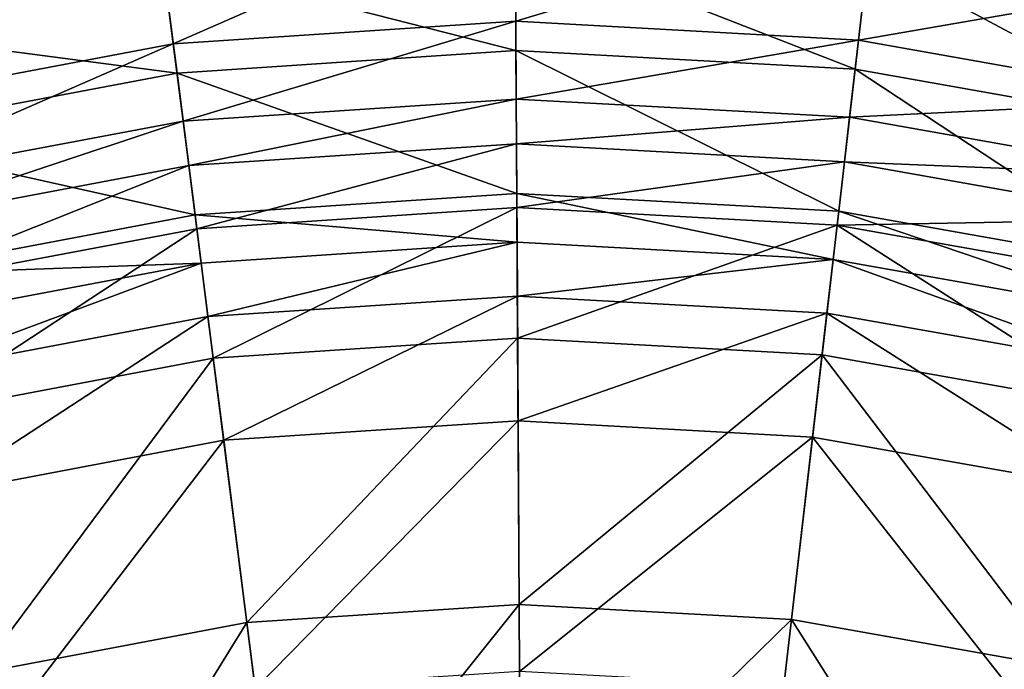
# Model space of a CAD drawing. Header units: millimetres. Extents: x -94 to 106, y 12 to 212.
# Tile 255 of 256: x -7 to 19, y 169 to 186. Entities that reach past the tile are written whole.
import ezdxf

# ---------------------------------------------------------------- set-up
doc = ezdxf.new("R2010")
doc.units = ezdxf.units.MM
doc.header["$LTSCALE"] = 25.4
doc.layers.get('0').update_dxf_attribs({"true_color": 0xff5454})

# ---------------------------------------------------------------- blocks, each defined once
blk = doc.blocks.new('AMALFI-M-9152-9153.STL')
at = {"color": 187, "true_color": 0x534582}
mesh = blk.add_polyface(dxfattribs=at)
corners = [(-3.45, 187.818, 88.558), (-13.234, 188.913, 73.405), (-3.815, 190.694, 73.405), (-12.525, 186.102, 88.558)]
mesh.append_faces([[corners[k] for k in face] for face in [(0, 1, 2), (1, 0, 3)]], dxfattribs={"vtx0": -1, "color": 187})
mesh = blk.add_polyface(dxfattribs=at)
corners = [(-3.172, 185.63, 108.266), (5.76, 189.553, 96.778), (-3.591, 188.935, 96.778), (5.778, 186.222, 108.266)]
mesh.append_faces([[corners[k] for k in face] for face in [(0, 1, 2), (1, 0, 3)]], dxfattribs={"vtx0": -1, "color": 187})
mesh = blk.add_polyface(dxfattribs=at)
corners = [(5.778, 186.222, 108.266), (15.117, 189.039, 96.778), (5.76, 189.553, 96.778), (14.734, 185.73, 108.266)]
mesh.append_faces([[corners[k] for k in face] for face in [(0, 1, 2), (1, 0, 3)]], dxfattribs={"vtx0": -1, "color": 187})
mesh = blk.add_polyface(dxfattribs=at)
corners = [(-11.985, 183.965, 108.266), (-3.591, 188.935, 96.778), (-12.8, 187.194, 96.778), (-3.172, 185.63, 108.266)]
mesh.append_faces([[corners[k] for k in face] for face in [(0, 1, 2), (1, 0, 3)]], dxfattribs={"vtx0": -1, "color": 187})
mesh = blk.add_polyface(dxfattribs=at)
corners = [(14.734, 185.73, 108.266), (24.345, 187.401, 96.778), (15.117, 189.039, 96.778), (23.566, 184.162, 108.266)]
mesh.append_faces([[corners[k] for k in face] for face in [(0, 1, 2), (1, 0, 3)]], dxfattribs={"vtx0": -1, "color": 187})
mesh = blk.add_polyface(dxfattribs=at)
corners = [(5.783, 185.454, 100.464), (-3.45, 187.818, 88.558), (5.766, 188.427, 88.558), (-3.075, 184.868, 100.464)]
mesh.append_faces([[corners[k] for k in face] for face in [(0, 1, 2), (1, 0, 3)]], dxfattribs={"vtx0": -1, "color": 187})
mesh = blk.add_polyface(dxfattribs=at)
corners = [(14.646, 184.967, 100.464), (5.766, 188.427, 88.558), (14.988, 187.92, 88.558), (5.783, 185.454, 100.464)]
mesh.append_faces([[corners[k] for k in face] for face in [(0, 1, 2), (1, 0, 3)]], dxfattribs={"vtx0": -1, "color": 187})
mesh = blk.add_polyface(dxfattribs=at)
corners = [(23.386, 183.415, 100.464), (14.988, 187.92, 88.558), (24.082, 186.306, 88.558), (14.646, 184.967, 100.464)]
mesh.append_faces([[corners[k] for k in face] for face in [(0, 1, 2), (1, 0, 3)]], dxfattribs={"vtx0": -1, "color": 187})
mesh = blk.add_polyface(dxfattribs=at)
corners = [(-3.075, 184.868, 100.464), (-12.525, 186.102, 88.558), (-3.45, 187.818, 88.558), (-11.797, 183.22, 100.464)]
mesh.append_faces([[corners[k] for k in face] for face in [(0, 1, 2), (1, 0, 3)]], dxfattribs={"vtx0": -1, "color": 187})
mesh = blk.add_polyface(dxfattribs=at)
corners = [(-2.915, 183.614, 114.138), (5.778, 186.222, 108.266), (-3.172, 185.63, 108.266), (5.79, 184.189, 114.138)]
mesh.append_faces([[corners[k] for k in face] for face in [(0, 1, 2), (1, 0, 3)]], dxfattribs={"vtx0": -1, "color": 187})
mesh = blk.add_polyface(dxfattribs=at)
corners = [(5.79, 184.189, 114.138), (14.734, 185.73, 108.266), (5.778, 186.222, 108.266), (14.501, 183.711, 114.138)]
mesh.append_faces([[corners[k] for k in face] for face in [(0, 1, 2), (1, 0, 3)]], dxfattribs={"vtx0": -1, "color": 187})
mesh = blk.add_polyface(dxfattribs=at)
corners = [(-11.488, 181.994, 114.138), (-3.172, 185.63, 108.266), (-11.985, 183.965, 108.266), (-2.915, 183.614, 114.138)]
mesh.append_faces([[corners[k] for k in face] for face in [(0, 1, 2), (1, 0, 3)]], dxfattribs={"vtx0": -1, "color": 187})
mesh = blk.add_polyface(dxfattribs=at)
corners = [(14.501, 183.711, 114.138), (23.566, 184.162, 108.266), (14.734, 185.73, 108.266), (23.09, 182.186, 114.138)]
mesh.append_faces([[corners[k] for k in face] for face in [(0, 1, 2), (1, 0, 3)]], dxfattribs={"vtx0": -1, "color": 187})
mesh = blk.add_polyface(dxfattribs=at)
corners = [(5.803, 181.716, 112.163), (-3.075, 184.868, 100.464), (5.783, 185.454, 100.464), (-2.604, 181.16, 112.163)]
mesh.append_faces([[corners[k] for k in face] for face in [(0, 1, 2), (1, 0, 3)]], dxfattribs={"vtx0": -1, "color": 187})
mesh = blk.add_polyface(dxfattribs=at)
corners = [(14.216, 181.254, 112.163), (5.783, 185.454, 100.464), (14.646, 184.967, 100.464), (5.803, 181.716, 112.163)]
mesh.append_faces([[corners[k] for k in face] for face in [(0, 1, 2), (1, 0, 3)]], dxfattribs={"vtx0": -1, "color": 187})
mesh = blk.add_polyface(dxfattribs=at)
corners = [(-2.604, 181.16, 112.163), (-11.797, 183.22, 100.464), (-3.075, 184.868, 100.464), (-10.882, 179.595, 112.163)]
mesh.append_faces([[corners[k] for k in face] for face in [(0, 1, 2), (1, 0, 3)]], dxfattribs={"vtx0": -1, "color": 187})
mesh = blk.add_polyface(dxfattribs=at)
corners = [(22.512, 179.781, 112.163), (14.646, 184.967, 100.464), (23.386, 183.415, 100.464), (14.216, 181.254, 112.163)]
mesh.append_faces([[corners[k] for k in face] for face in [(0, 1, 2), (1, 0, 3)]], dxfattribs={"vtx0": -1, "color": 187})
mesh = blk.add_polyface(dxfattribs=at)
corners = [(-2.768, 182.454, 116.654), (5.79, 184.189, 114.138), (-2.915, 183.614, 114.138), (5.796, 183.02, 116.654)]
mesh.append_faces([[corners[k] for k in face] for face in [(0, 1, 2), (1, 0, 3)]], dxfattribs={"vtx0": -1, "color": 187})
mesh = blk.add_polyface(dxfattribs=at)
corners = [(5.796, 183.02, 116.654), (14.501, 183.711, 114.138), (5.79, 184.189, 114.138), (14.366, 182.55, 116.654)]
mesh.append_faces([[corners[k] for k in face] for face in [(0, 1, 2), (1, 0, 3)]], dxfattribs={"vtx0": -1, "color": 187})
mesh = blk.add_polyface(dxfattribs=at)
corners = [(14.366, 182.55, 116.654), (23.09, 182.186, 114.138), (14.501, 183.711, 114.138), (22.817, 181.049, 116.654)]
mesh.append_faces([[corners[k] for k in face] for face in [(0, 1, 2), (1, 0, 3)]], dxfattribs={"vtx0": -1, "color": 187})
mesh = blk.add_polyface(dxfattribs=at)
corners = [(-11.201, 180.86, 116.654), (-2.915, 183.614, 114.138), (-11.488, 181.994, 114.138), (-2.768, 182.454, 116.654)]
mesh.append_faces([[corners[k] for k in face] for face in [(0, 1, 2), (1, 0, 3)]], dxfattribs={"vtx0": -1, "color": 187})
mesh = blk.add_polyface(dxfattribs=at)
corners = [(-2.557, 180.798, 118.488), (5.796, 183.02, 116.654), (-2.768, 182.454, 116.654), (5.805, 181.35, 118.488)]
mesh.append_faces([[corners[k] for k in face] for face in [(0, 1, 2), (1, 0, 3)]], dxfattribs={"vtx0": -1, "color": 187})
mesh = blk.add_polyface(dxfattribs=at)
corners = [(5.805, 181.35, 118.488), (14.366, 182.55, 116.654), (5.796, 183.02, 116.654), (14.174, 180.891, 118.488)]
mesh.append_faces([[corners[k] for k in face] for face in [(0, 1, 2), (1, 0, 3)]], dxfattribs={"vtx0": -1, "color": 187})
mesh = blk.add_polyface(dxfattribs=at)
corners = [(-10.793, 179.241, 118.488), (-2.768, 182.454, 116.654), (-11.201, 180.86, 116.654), (-2.557, 180.798, 118.488)]
mesh.append_faces([[corners[k] for k in face] for face in [(0, 1, 2), (1, 0, 3)]], dxfattribs={"vtx0": -1, "color": 187})
mesh = blk.add_polyface(dxfattribs=at)
corners = [(14.174, 180.891, 118.488), (22.817, 181.049, 116.654), (14.366, 182.55, 116.654), (22.426, 179.426, 118.488)]
mesh.append_faces([[corners[k] for k in face] for face in [(0, 1, 2), (1, 0, 3)]], dxfattribs={"vtx0": -1, "color": 187})
mesh = blk.add_polyface(dxfattribs=at)
corners = [(5.811, 180.444, 115.113), (-2.604, 181.16, 112.163), (5.803, 181.716, 112.163), (-2.443, 179.899, 115.113)]
mesh.append_faces([[corners[k] for k in face] for face in [(0, 1, 2), (1, 0, 3)]], dxfattribs={"vtx0": -1, "color": 187})
mesh = blk.add_polyface(dxfattribs=at)
corners = [(14.07, 179.991, 115.113), (5.803, 181.716, 112.163), (14.216, 181.254, 112.163), (5.811, 180.444, 115.113)]
mesh.append_faces([[corners[k] for k in face] for face in [(0, 1, 2), (1, 0, 3)]], dxfattribs={"vtx0": -1, "color": 187})
mesh = blk.add_polyface(dxfattribs=at)
corners = [(-2.443, 179.899, 115.113), (-10.882, 179.595, 112.163), (-2.604, 181.16, 112.163), (-10.571, 178.362, 115.113)]
mesh.append_faces([[corners[k] for k in face] for face in [(0, 1, 2), (1, 0, 3)]], dxfattribs={"vtx0": -1, "color": 187})
mesh = blk.add_polyface(dxfattribs=at)
corners = [(-2.128, 177.415, 120.85), (5.805, 181.35, 118.488), (-2.557, 180.798, 118.488), (5.824, 177.94, 120.85)]
mesh.append_faces([[corners[k] for k in face] for face in [(0, 1, 2), (1, 0, 3)]], dxfattribs={"vtx0": -1, "color": 187})
mesh = blk.add_polyface(dxfattribs=at)
corners = [(5.824, 177.94, 120.85), (14.174, 180.891, 118.488), (5.805, 181.35, 118.488), (13.782, 177.503, 120.85)]
mesh.append_faces([[corners[k] for k in face] for face in [(0, 1, 2), (1, 0, 3)]], dxfattribs={"vtx0": -1, "color": 187})
mesh = blk.add_polyface(dxfattribs=at)
corners = [(22.214, 178.545, 115.113), (14.216, 181.254, 112.163), (22.512, 179.781, 112.163), (14.07, 179.991, 115.113)]
mesh.append_faces([[corners[k] for k in face] for face in [(0, 1, 2), (1, 0, 3)]], dxfattribs={"vtx0": -1, "color": 187})
mesh = blk.add_polyface(dxfattribs=at)
corners = [(21.629, 176.11, 120.85), (14.174, 180.891, 118.488), (13.782, 177.503, 120.85), (22.426, 179.426, 118.488)]
mesh.append_faces([[corners[k] for k in face] for face in [(0, 1, 2), (1, 0, 3)]], dxfattribs={"vtx0": -1, "color": 187})
mesh = blk.add_polyface(dxfattribs=at)
corners = [(-9.958, 175.935, 120.85), (-2.557, 180.798, 118.488), (-10.793, 179.241, 118.488), (-2.128, 177.415, 120.85)]
mesh.append_faces([[corners[k] for k in face] for face in [(0, 1, 2), (1, 0, 3)]], dxfattribs={"vtx0": -1, "color": 187})
mesh = blk.add_polyface(dxfattribs=at)
corners = [(5.811, 180.444, 115.113), (-2.266, 178.505, 116.492), (-2.443, 179.899, 115.113), (5.818, 179.039, 116.492)]
mesh.append_faces([[corners[k] for k in face] for face in [(0, 1, 2), (1, 0, 3)]], dxfattribs={"vtx0": -1, "color": 187})
mesh = blk.add_polyface(dxfattribs=at)
corners = [(14.07, 179.991, 115.113), (5.818, 179.039, 116.492), (5.811, 180.444, 115.113), (13.908, 178.595, 116.492)]
mesh.append_faces([[corners[k] for k in face] for face in [(0, 1, 2), (1, 0, 3)]], dxfattribs={"vtx0": -1, "color": 187})
mesh = blk.add_polyface(dxfattribs=at)
corners = [(-2.443, 179.899, 115.113), (-10.227, 177, 116.492), (-10.571, 178.362, 115.113), (-2.266, 178.505, 116.492)]
mesh.append_faces([[corners[k] for k in face] for face in [(0, 1, 2), (1, 0, 3)]], dxfattribs={"vtx0": -1, "color": 187})
mesh = blk.add_polyface(dxfattribs=at)
corners = [(14.07, 179.991, 115.113), (21.886, 177.179, 116.492), (13.908, 178.595, 116.492), (22.214, 178.545, 115.113)]
mesh.append_faces([[corners[k] for k in face] for face in [(0, 1, 2), (1, 0, 3)]], dxfattribs={"vtx0": -1, "color": 187})
mesh = blk.add_polyface(dxfattribs=at)
corners = [(5.818, 179.039, 116.492), (-1.854, 175.266, 118.667), (-2.266, 178.505, 116.492), (5.837, 175.774, 118.667)]
mesh.append_faces([[corners[k] for k in face] for face in [(0, 1, 2), (1, 0, 3)]], dxfattribs={"vtx0": -1, "color": 187})
mesh = blk.add_polyface(dxfattribs=at)
corners = [(13.908, 178.595, 116.492), (5.837, 175.774, 118.667), (5.818, 179.039, 116.492), (13.533, 175.351, 118.667)]
mesh.append_faces([[corners[k] for k in face] for face in [(0, 1, 2), (1, 0, 3)]], dxfattribs={"vtx0": -1, "color": 187})
mesh = blk.add_polyface(dxfattribs=at)
corners = [(13.908, 178.595, 116.492), (21.122, 174.004, 118.667), (13.533, 175.351, 118.667), (21.886, 177.179, 116.492)]
mesh.append_faces([[corners[k] for k in face] for face in [(0, 1, 2), (1, 0, 3)]], dxfattribs={"vtx0": -1, "color": 187})
mesh = blk.add_polyface(dxfattribs=at)
corners = [(-2.266, 178.505, 116.492), (-9.428, 173.834, 118.667), (-10.227, 177, 116.492), (-1.854, 175.266, 118.667)]
mesh.append_faces([[corners[k] for k in face] for face in [(0, 1, 2), (1, 0, 3)]], dxfattribs={"vtx0": -1, "color": 187})
mesh = blk.add_polyface(dxfattribs=at)
corners = [(-1.249, 170.501, 124.745), (5.824, 177.94, 120.85), (-2.128, 177.415, 120.85), (5.863, 170.971, 124.745)]
mesh.append_faces([[corners[k] for k in face] for face in [(0, 1, 2), (1, 0, 3)]], dxfattribs={"vtx0": -1, "color": 187})
mesh = blk.add_polyface(dxfattribs=at)
corners = [(5.863, 170.971, 124.745), (13.782, 177.503, 120.85), (5.824, 177.94, 120.85), (12.98, 170.58, 124.745)]
mesh.append_faces([[corners[k] for k in face] for face in [(0, 1, 2), (1, 0, 3)]], dxfattribs={"vtx0": -1, "color": 187})
mesh = blk.add_polyface(dxfattribs=at)
corners = [(-8.253, 169.177, 124.745), (-2.128, 177.415, 120.85), (-9.958, 175.935, 120.85), (-1.249, 170.501, 124.745)]
mesh.append_faces([[corners[k] for k in face] for face in [(0, 1, 2), (1, 0, 3)]], dxfattribs={"vtx0": -1, "color": 187})
mesh = blk.add_polyface(dxfattribs=at)
corners = [(19.998, 169.334, 124.745), (13.782, 177.503, 120.85), (12.98, 170.58, 124.745), (21.629, 176.11, 120.85)]
mesh.append_faces([[corners[k] for k in face] for face in [(0, 1, 2), (1, 0, 3)]], dxfattribs={"vtx0": -1, "color": 187})
mesh = blk.add_polyface(dxfattribs=at)
corners = [(5.837, 175.774, 118.667), (-1.029, 168.768, 122.26), (-1.854, 175.266, 118.667), (5.873, 169.224, 122.26)]
mesh.append_faces([[corners[k] for k in face] for face in [(0, 1, 2), (1, 0, 3)]], dxfattribs={"vtx0": -1, "color": 187})
mesh = blk.add_polyface(dxfattribs=at)
corners = [(13.533, 175.351, 118.667), (5.873, 169.224, 122.26), (5.837, 175.774, 118.667), (12.779, 168.844, 122.26)]
mesh.append_faces([[corners[k] for k in face] for face in [(0, 1, 2), (1, 0, 3)]], dxfattribs={"vtx0": -1, "color": 187})
mesh = blk.add_polyface(dxfattribs=at)
corners = [(-1.854, 175.266, 118.667), (-7.825, 167.483, 122.26), (-9.428, 173.834, 118.667), (-1.029, 168.768, 122.26)]
mesh.append_faces([[corners[k] for k in face] for face in [(0, 1, 2), (1, 0, 3)]], dxfattribs={"vtx0": -1, "color": 187})
mesh = blk.add_polyface(dxfattribs=at)
corners = [(13.533, 175.351, 118.667), (19.59, 167.636, 122.26), (12.779, 168.844, 122.26), (21.122, 174.004, 118.667)]
mesh.append_faces([[corners[k] for k in face] for face in [(0, 1, 2), (1, 0, 3)]], dxfattribs={"vtx0": -1, "color": 187})
mesh = blk.add_polyface(dxfattribs=at)
corners = [(-0.325, 163.23, 127.977), (5.863, 170.971, 124.745), (-1.249, 170.501, 124.745), (5.904, 163.642, 127.977)]
mesh.append_faces([[corners[k] for k in face] for face in [(0, 1, 2), (1, 0, 3)]], dxfattribs={"vtx0": -1, "color": 187})
mesh = blk.add_polyface(dxfattribs=at)
corners = [(5.904, 163.642, 127.977), (12.98, 170.58, 124.745), (5.863, 170.971, 124.745), (12.137, 163.299, 127.977)]
mesh.append_faces([[corners[k] for k in face] for face in [(0, 1, 2), (1, 0, 3)]], dxfattribs={"vtx0": -1, "color": 187})
mesh = blk.add_polyface(dxfattribs=at)
corners = [(-6.459, 162.071, 127.977), (-1.249, 170.501, 124.745), (-8.253, 169.177, 124.745), (-0.325, 163.23, 127.977)]
mesh.append_faces([[corners[k] for k in face] for face in [(0, 1, 2), (1, 0, 3)]], dxfattribs={"vtx0": -1, "color": 187})
mesh = blk.add_polyface(dxfattribs=at)
corners = [(18.284, 162.208, 127.977), (12.98, 170.58, 124.745), (12.137, 163.299, 127.977), (19.998, 169.334, 124.745)]
mesh.append_faces([[corners[k] for k in face] for face in [(0, 1, 2), (1, 0, 3)]], dxfattribs={"vtx0": -1, "color": 187})
mesh = blk.add_polyface(dxfattribs=at)
corners = [(24.254, 160.384, 127.977), (19.998, 169.334, 124.745), (18.284, 162.208, 127.977), (26.815, 167.252, 124.745)]
mesh.append_faces([[corners[k] for k in face] for face in [(0, 1, 2), (1, 0, 3)]], dxfattribs={"vtx0": -1, "color": 187})

msp = doc.modelspace()

# ---------------------------------------------------------------- block references
at = {"color": 0}
msp.add_blockref('AMALFI-M-9152-9153.STL', (0, 0), dxfattribs=at)

doc.saveas('drawing.dxf')
